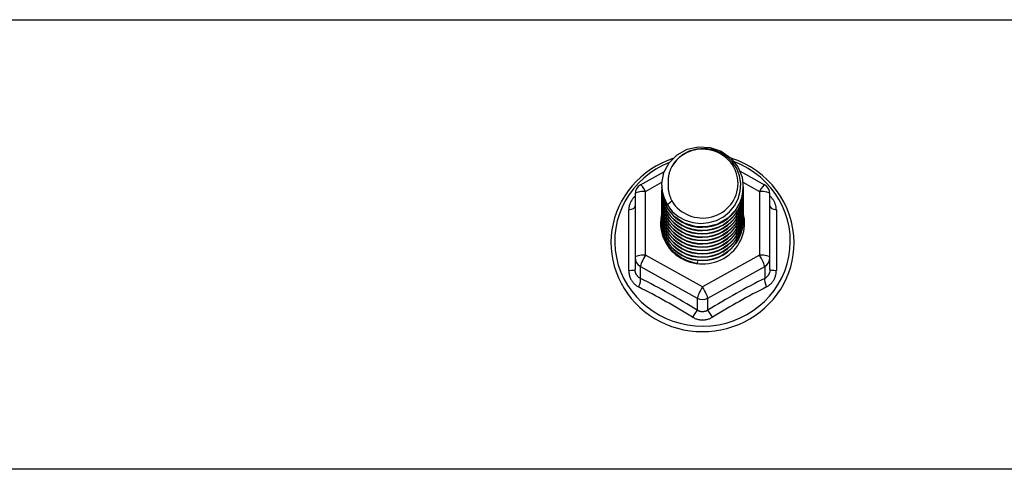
# Model space of a CAD drawing. Header units: inches. Extents: x 32 to 80, y 15.9 to 42.2.
# Tile 24 of 59: x 46 to 49.7, y 36.3 to 38. Entities that reach past the tile are written whole.
import ezdxf

# ---------------------------------------------------------------- set-up
doc = ezdxf.new("R2010")
doc.units = ezdxf.units.IN
doc.header["$MEASUREMENT"] = 0
doc.layers.add('Visible Edges(ANSI)', color=7, linetype='Continuous', lineweight=25)
doc.layers.add('Visible Tangent Edges(ANSI)', color=7, linetype='Continuous', lineweight=25)

msp = doc.modelspace()

# ---------------------------------------------------------------- linework, layer by layer
at = {"layer": 'Visible Edges(ANSI)'}
for p, q in [((48.3021, 37.4175), (48.3922, 37.4677)), ((48.6771, 37.4692), (48.7696, 37.4175)), ((48.3823, 37.4158), (48.3823, 37.4162)), ((48.6894, 37.4095), (48.6894, 37.41)), ((48.2819, 37.3831), (48.2819, 37.1435)), ((48.3823, 37.4033), (48.3823, 37.4037)), ((48.3823, 37.3907), (48.3823, 37.3911)), ((48.3823, 37.3782), (48.3823, 37.3786)), ((48.6894, 37.397), (48.6894, 37.3974)), ((48.6894, 37.3845), (48.6894, 37.3849)), ((48.6894, 37.3719), (48.6894, 37.3723)), ((48.7898, 37.1435), (48.7898, 37.3831)), ((48.3823, 37.3657), (48.3823, 37.3661)), ((48.3823, 37.3531), (48.3823, 37.3535)), ((48.3823, 37.3406), (48.3823, 37.341)), ((48.6894, 37.3594), (48.6894, 37.3598)), ((48.6894, 37.3468), (48.6894, 37.3473)), ((48.6894, 37.3343), (48.6894, 37.3347)), ((48.3823, 37.328), (48.3823, 37.3285)), ((48.3823, 37.3155), (48.3823, 37.3159)), ((48.3823, 37.303), (48.3823, 37.3034)), ((48.6894, 37.3218), (48.6894, 37.3222)), ((48.6894, 37.3092), (48.6894, 37.3096)), ((48.3823, 37.2904), (48.3823, 37.2908)), ((48.3823, 37.2779), (48.3823, 37.2783)), ((48.6894, 37.2967), (48.6894, 37.2971)), ((48.6894, 37.2842), (48.6894, 37.2846)), ((48.2819, 37.1435), (48.2819, 37.0987)), ((48.5175, 37.1295), (48.5161, 37.122)), ((48.7898, 37.0987), (48.7898, 37.1435))]:
    msp.add_line(p, q, dxfattribs=at)
at = {"layer": 'Visible Edges(ANSI)', "flags": 128}
for points in [[(48.4032, 37.3425), (48.3868, 37.3811), (48.3825, 37.4225), (48.3906, 37.4635), (48.4104, 37.5006), (48.4404, 37.5307), (48.4781, 37.5514), (48.5206, 37.561), (48.5642, 37.5586), (48.6056, 37.5445), (48.6413, 37.5196), (48.6685, 37.4859), (48.6849, 37.4462), (48.6893, 37.4036), (48.6813, 37.3615), (48.6614, 37.3233), (48.6315, 37.292), (48.5938, 37.2701), (48.5514, 37.2593), (48.5077, 37.2605), (48.4663, 37.2735), (48.4306, 37.2972), (48.4034, 37.3297), (48.3869, 37.3683), (48.3825, 37.4097)], [(48.4219, 37.3178), (48.4446, 37.299), (48.4708, 37.2848), (48.4994, 37.276), (48.5292, 37.2727), (48.5592, 37.2753), (48.5881, 37.2837), (48.6146, 37.2974), (48.6379, 37.3161), (48.6567, 37.339), (48.6703, 37.3651), (48.6782, 37.3933), (48.6799, 37.4226), (48.6753, 37.4514), (48.6647, 37.4788), (48.6484, 37.5034), (48.6271, 37.5241), (48.6019, 37.54), (48.5737, 37.5503), (48.544, 37.5546), (48.5141, 37.5525), (48.4854, 37.5442), (48.4593, 37.5301), (48.4372, 37.5107), (48.42, 37.4871)], [(48.424, 37.5164), (48.4019, 37.5082), (48.3805, 37.4986), (48.3598, 37.4876), (48.34, 37.4753), (48.321, 37.4617), (48.303, 37.4468), (48.2862, 37.4308), (48.2704, 37.4137), (48.256, 37.3956), (48.2428, 37.3765), (48.231, 37.3567), (48.2206, 37.336), (48.2117, 37.3148), (48.2044, 37.293), (48.1986, 37.2707), (48.1943, 37.2481), (48.1917, 37.2253), (48.1907, 37.2023), (48.1914, 37.1794), (48.1936, 37.1565), (48.1975, 37.1339), (48.203, 37.1115), (48.21, 37.0896), (48.2185, 37.0682), (48.2286, 37.0474), (48.2401, 37.0274), (48.2529, 37.0081), (48.2671, 36.9898), (48.2826, 36.9725), (48.2992, 36.9562), (48.317, 36.9411), (48.3357, 36.9272), (48.3554, 36.9146), (48.3759, 36.9033), (48.3972, 36.8934), (48.4191, 36.8849), (48.4415, 36.8779), (48.4644, 36.8724), (48.4876, 36.8685), (48.511, 36.866), (48.5346, 36.8652), (48.5581, 36.8659), (48.5816, 36.8681), (48.6048, 36.8719), (48.6278, 36.8772), (48.6503, 36.8841), (48.6722, 36.8924), (48.6936, 36.9021), (48.7142, 36.9133), (48.7339, 36.9257), (48.7528, 36.9395), (48.7707, 36.9545), (48.7874, 36.9706), (48.803, 36.9879), (48.8173, 37.0061), (48.8304, 37.0252), (48.842, 37.0452), (48.8522, 37.0659), (48.8609, 37.0872), (48.8681, 37.1091), (48.8738, 37.1314), (48.8778, 37.154), (48.8802, 37.1769), (48.881, 37.1998)], [(48.42, 37.4871), (48.4188, 37.4846), (48.4176, 37.4821), (48.4164, 37.4795), (48.4153, 37.4769), (48.4142, 37.4743), (48.4133, 37.4717), (48.4123, 37.469), (48.4115, 37.4663), (48.4107, 37.4636), (48.4099, 37.4609), (48.4092, 37.4582), (48.4086, 37.4554), (48.4081, 37.4527), (48.4076, 37.4499), (48.4071, 37.4472), (48.4068, 37.4444), (48.4065, 37.4416), (48.4062, 37.4388), (48.4061, 37.436), (48.4059, 37.4332), (48.4059, 37.4304), (48.4059, 37.4276), (48.406, 37.4248), (48.4062, 37.422)], [(48.881, 37.1998), (48.88, 37.2261), (48.8768, 37.2522), (48.8715, 37.278), (48.8641, 37.3033), (48.8547, 37.3279), (48.8434, 37.3518), (48.8301, 37.3747), (48.8151, 37.3966), (48.7983, 37.4172), (48.78, 37.4364), (48.7601, 37.4542), (48.7389, 37.4705), (48.7164, 37.485), (48.6928, 37.4978), (48.6683, 37.5088), (48.643, 37.5179)], [(48.3823, 37.4158), (48.3824, 37.4113), (48.3826, 37.4069), (48.383, 37.4024), (48.3835, 37.3979), (48.3841, 37.3935), (48.3849, 37.3891), (48.3858, 37.3847), (48.3869, 37.3803), (48.3881, 37.376), (48.3895, 37.3717), (48.3909, 37.3675), (48.3926, 37.3633), (48.3943, 37.3591), (48.3962, 37.355), (48.3982, 37.351), (48.4004, 37.347), (48.4026, 37.3431), (48.405, 37.3393), (48.4075, 37.3355), (48.4102, 37.3318), (48.4129, 37.3282), (48.4158, 37.3246), (48.4188, 37.3212), (48.4219, 37.3178)], [(48.3823, 37.4033), (48.3837, 37.3842), (48.3876, 37.3654), (48.394, 37.3472), (48.4029, 37.3301), (48.4141, 37.3142), (48.4273, 37.2998), (48.4424, 37.2873), (48.4591, 37.2768), (48.4771, 37.2684), (48.4961, 37.2625), (48.5158, 37.2589), (48.5359, 37.2579), (48.5559, 37.2595), (48.5756, 37.2635), (48.5946, 37.27), (48.6127, 37.2789), (48.6294, 37.2899), (48.6445, 37.303), (48.6577, 37.3178), (48.6689, 37.3343), (48.6777, 37.3519), (48.6842, 37.3706), (48.6881, 37.3899), (48.6894, 37.4095)], [(48.4062, 37.422), (48.406, 37.4192), (48.406, 37.4164), (48.4059, 37.4136), (48.406, 37.4107), (48.4061, 37.4079), (48.4063, 37.4052), (48.4066, 37.4024), (48.4069, 37.3996), (48.4073, 37.3968), (48.4077, 37.394), (48.4082, 37.3913), (48.4088, 37.3885), (48.4094, 37.3858), (48.4101, 37.3831), (48.4109, 37.3804), (48.4117, 37.3777), (48.4126, 37.375), (48.4135, 37.3723), (48.4145, 37.3697), (48.4156, 37.3671), (48.4167, 37.3645), (48.4179, 37.3619), (48.4191, 37.3594), (48.4204, 37.3569)], [(48.3823, 37.3907), (48.3837, 37.3716), (48.3876, 37.3528), (48.394, 37.3347), (48.4029, 37.3175), (48.4141, 37.3017), (48.4273, 37.2873), (48.4424, 37.2748), (48.4591, 37.2642), (48.4771, 37.2559), (48.4961, 37.2499), (48.5158, 37.2464), (48.5359, 37.2454), (48.5559, 37.2469), (48.5756, 37.251), (48.5946, 37.2575), (48.6127, 37.2663), (48.6294, 37.2774), (48.6445, 37.2904), (48.6577, 37.3053), (48.6689, 37.3217), (48.6777, 37.3394), (48.6842, 37.3581), (48.6881, 37.3774), (48.6894, 37.397)], [(48.3823, 37.3782), (48.3837, 37.3591), (48.3876, 37.3403), (48.394, 37.3222), (48.4029, 37.305), (48.4141, 37.2891), (48.4273, 37.2748), (48.4424, 37.2622), (48.4591, 37.2517), (48.4771, 37.2434), (48.4961, 37.2374), (48.5158, 37.2339), (48.5359, 37.2329), (48.5559, 37.2344), (48.5756, 37.2384), (48.5946, 37.2449), (48.6127, 37.2538), (48.6294, 37.2648), (48.6445, 37.2779), (48.6577, 37.2928), (48.6689, 37.3092), (48.6777, 37.3269), (48.6842, 37.3455), (48.6881, 37.3648), (48.6894, 37.3845)], [(48.3823, 37.3657), (48.3837, 37.3465), (48.3876, 37.3277), (48.394, 37.3096), (48.4029, 37.2925), (48.4141, 37.2766), (48.4273, 37.2622), (48.4424, 37.2497), (48.4591, 37.2392), (48.4771, 37.2308), (48.4961, 37.2249), (48.5158, 37.2213), (48.5359, 37.2203), (48.5559, 37.2218), (48.5756, 37.2259), (48.5946, 37.2324), (48.6127, 37.2413), (48.6294, 37.2523), (48.6445, 37.2654), (48.6577, 37.2802), (48.6689, 37.2966), (48.6777, 37.3143), (48.6842, 37.333), (48.6881, 37.3523), (48.6894, 37.3719)], [(48.6893, 37.4035), (48.6888, 37.3833), (48.6854, 37.3634), (48.6794, 37.344), (48.6709, 37.3256), (48.6598, 37.3085), (48.6466, 37.293), (48.6314, 37.2793), (48.6144, 37.2677), (48.596, 37.2585), (48.5766, 37.2516), (48.5564, 37.2474), (48.5358, 37.2458), (48.5152, 37.2469), (48.4951, 37.2506), (48.4756, 37.2569), (48.4572, 37.2657), (48.4403, 37.2767), (48.4251, 37.2899), (48.4118, 37.3049), (48.4008, 37.3215), (48.3923, 37.3394), (48.3863, 37.3582), (48.383, 37.3776), (48.3825, 37.3972)], [(48.6893, 37.3909), (48.6888, 37.3708), (48.6854, 37.3508), (48.6794, 37.3315), (48.6709, 37.3131), (48.6598, 37.296), (48.6466, 37.2805), (48.6314, 37.2668), (48.6144, 37.2552), (48.596, 37.2459), (48.5766, 37.2391), (48.5564, 37.2349), (48.5358, 37.2333), (48.5152, 37.2343), (48.4951, 37.2381), (48.4756, 37.2444), (48.4572, 37.2531), (48.4403, 37.2642), (48.4251, 37.2774), (48.4118, 37.2924), (48.4008, 37.309), (48.3923, 37.3268), (48.3863, 37.3456), (48.383, 37.365), (48.3825, 37.3847)], [(48.6893, 37.3784), (48.6888, 37.3582), (48.6854, 37.3383), (48.6794, 37.3189), (48.6709, 37.3006), (48.6598, 37.2835), (48.6466, 37.2679), (48.6314, 37.2543), (48.6144, 37.2427), (48.596, 37.2334), (48.5766, 37.2266), (48.5564, 37.2223), (48.5358, 37.2207), (48.5152, 37.2218), (48.4951, 37.2255), (48.4756, 37.2318), (48.4572, 37.2406), (48.4403, 37.2517), (48.4251, 37.2648), (48.4118, 37.2798), (48.4008, 37.2964), (48.3923, 37.3143), (48.3863, 37.3331), (48.383, 37.3525), (48.3825, 37.3721)], [(48.3823, 37.3531), (48.3837, 37.334), (48.3876, 37.3152), (48.394, 37.2971), (48.4029, 37.2799), (48.4141, 37.264), (48.4273, 37.2497), (48.4424, 37.2372), (48.4591, 37.2266), (48.4771, 37.2183), (48.4961, 37.2123), (48.5158, 37.2088), (48.5359, 37.2078), (48.5559, 37.2093), (48.5756, 37.2134), (48.5946, 37.2199), (48.6127, 37.2287), (48.6294, 37.2398), (48.6445, 37.2528), (48.6577, 37.2677), (48.6689, 37.2841), (48.6777, 37.3018), (48.6842, 37.3204), (48.6881, 37.3397), (48.6894, 37.3594)], [(48.3823, 37.3406), (48.3837, 37.3215), (48.3876, 37.3027), (48.394, 37.2845), (48.4029, 37.2674), (48.4141, 37.2515), (48.4273, 37.2372), (48.4424, 37.2246), (48.4591, 37.2141), (48.4771, 37.2058), (48.4961, 37.1998), (48.5158, 37.1962), (48.5359, 37.1952), (48.5559, 37.1968), (48.5756, 37.2008), (48.5946, 37.2073), (48.6127, 37.2162), (48.6294, 37.2272), (48.6445, 37.2403), (48.6577, 37.2552), (48.6689, 37.2716), (48.6777, 37.2892), (48.6842, 37.3079), (48.6881, 37.3272), (48.6894, 37.3468)], [(48.6893, 37.3659), (48.6888, 37.3457), (48.6854, 37.3257), (48.6794, 37.3064), (48.6709, 37.288), (48.6598, 37.2709), (48.6466, 37.2554), (48.6314, 37.2417), (48.6144, 37.2301), (48.596, 37.2208), (48.5766, 37.214), (48.5564, 37.2098), (48.5358, 37.2082), (48.5152, 37.2093), (48.4951, 37.213), (48.4756, 37.2193), (48.4572, 37.2281), (48.4403, 37.2391), (48.4251, 37.2523), (48.4118, 37.2673), (48.4008, 37.2839), (48.3923, 37.3017), (48.3863, 37.3205), (48.383, 37.3399), (48.3825, 37.3596)], [(48.6893, 37.3533), (48.6888, 37.3331), (48.6854, 37.3132), (48.6794, 37.2939), (48.6709, 37.2755), (48.6598, 37.2584), (48.6466, 37.2428), (48.6314, 37.2292), (48.6144, 37.2176), (48.596, 37.2083), (48.5766, 37.2015), (48.5564, 37.1972), (48.5358, 37.1956), (48.5152, 37.1967), (48.4951, 37.2005), (48.4756, 37.2068), (48.4572, 37.2155), (48.4403, 37.2266), (48.4251, 37.2398), (48.4118, 37.2548), (48.4008, 37.2713), (48.3923, 37.2892), (48.3863, 37.308), (48.383, 37.3274), (48.3825, 37.3471)], [(48.6893, 37.3408), (48.6888, 37.3206), (48.6854, 37.3007), (48.6794, 37.2813), (48.6709, 37.2629), (48.6598, 37.2458), (48.6466, 37.2303), (48.6314, 37.2166), (48.6144, 37.2051), (48.596, 37.1958), (48.5766, 37.1889), (48.5564, 37.1847), (48.5358, 37.1831), (48.5152, 37.1842), (48.4951, 37.1879), (48.4756, 37.1942), (48.4572, 37.203), (48.4403, 37.2141), (48.4251, 37.2272), (48.4118, 37.2422), (48.4008, 37.2588), (48.3923, 37.2767), (48.3863, 37.2955), (48.383, 37.3149), (48.3825, 37.3345)], [(48.4204, 37.3569), (48.4197, 37.3563), (48.419, 37.3557), (48.4182, 37.3551), (48.4175, 37.3545), (48.4168, 37.3539), (48.4161, 37.3533), (48.4154, 37.3527), (48.4147, 37.3521), (48.414, 37.3515), (48.4132, 37.3509), (48.4125, 37.3503), (48.4118, 37.3497), (48.4111, 37.3491), (48.4104, 37.3485), (48.4097, 37.3479), (48.409, 37.3473), (48.4082, 37.3467), (48.4075, 37.3461), (48.4068, 37.3455), (48.4061, 37.3449), (48.4054, 37.3443), (48.4047, 37.3437), (48.404, 37.3431), (48.4032, 37.3425)], [(48.3823, 37.328), (48.3837, 37.3089), (48.3876, 37.2901), (48.394, 37.272), (48.4029, 37.2548), (48.4141, 37.239), (48.4273, 37.2246), (48.4424, 37.2121), (48.4591, 37.2015), (48.4771, 37.1932), (48.4961, 37.1872), (48.5158, 37.1837), (48.5359, 37.1827), (48.5559, 37.1842), (48.5756, 37.1883), (48.5946, 37.1948), (48.6127, 37.2036), (48.6294, 37.2147), (48.6445, 37.2278), (48.6577, 37.2426), (48.6689, 37.259), (48.6777, 37.2767), (48.6842, 37.2954), (48.6881, 37.3147), (48.6894, 37.3343)], [(48.3823, 37.3155), (48.3837, 37.2964), (48.3876, 37.2776), (48.394, 37.2595), (48.4029, 37.2423), (48.4141, 37.2264), (48.4273, 37.2121), (48.4424, 37.1995), (48.4591, 37.189), (48.4771, 37.1807), (48.4961, 37.1747), (48.5158, 37.1712), (48.5359, 37.1702), (48.5559, 37.1717), (48.5756, 37.1757), (48.5946, 37.1822), (48.6127, 37.1911), (48.6294, 37.2021), (48.6445, 37.2152), (48.6577, 37.2301), (48.6689, 37.2465), (48.6777, 37.2642), (48.6842, 37.2828), (48.6881, 37.3021), (48.6894, 37.3218)], [(48.3823, 37.303), (48.3837, 37.2838), (48.3876, 37.2651), (48.394, 37.2469), (48.4029, 37.2298), (48.4141, 37.2139), (48.4273, 37.1995), (48.4424, 37.187), (48.4591, 37.1765), (48.4771, 37.1681), (48.4961, 37.1622), (48.5158, 37.1586), (48.5359, 37.1576), (48.5559, 37.1592), (48.5756, 37.1632), (48.5946, 37.1697), (48.6127, 37.1786), (48.6294, 37.1896), (48.6445, 37.2027), (48.6577, 37.2175), (48.6689, 37.2339), (48.6777, 37.2516), (48.6842, 37.2703), (48.6881, 37.2896), (48.6894, 37.3092)], [(48.6893, 37.3282), (48.6888, 37.3081), (48.6854, 37.2881), (48.6794, 37.2688), (48.6709, 37.2504), (48.6598, 37.2333), (48.6466, 37.2178), (48.6314, 37.2041), (48.6144, 37.1925), (48.596, 37.1832), (48.5766, 37.1764), (48.5564, 37.1722), (48.5358, 37.1706), (48.5152, 37.1716), (48.4951, 37.1754), (48.4756, 37.1817), (48.4572, 37.1905), (48.4403, 37.2015), (48.4251, 37.2147), (48.4118, 37.2297), (48.4008, 37.2463), (48.3923, 37.2641), (48.3863, 37.2829), (48.383, 37.3023), (48.3825, 37.322)], [(48.6893, 37.3157), (48.6888, 37.2955), (48.6854, 37.2756), (48.6794, 37.2563), (48.6709, 37.2379), (48.6598, 37.2208), (48.6466, 37.2052), (48.6314, 37.1916), (48.6144, 37.18), (48.596, 37.1707), (48.5766, 37.1639), (48.5564, 37.1596), (48.5358, 37.158), (48.5152, 37.1591), (48.4951, 37.1628), (48.4756, 37.1691), (48.4572, 37.1779), (48.4403, 37.189), (48.4251, 37.2021), (48.4118, 37.2171), (48.4008, 37.2337), (48.3923, 37.2516), (48.3863, 37.2704), (48.383, 37.2898), (48.3825, 37.3094)], [(48.6893, 37.3032), (48.6888, 37.283), (48.6854, 37.263), (48.6794, 37.2437), (48.6709, 37.2253), (48.6598, 37.2082), (48.6466, 37.1927), (48.6314, 37.179), (48.6144, 37.1674), (48.596, 37.1582), (48.5766, 37.1513), (48.5564, 37.1471), (48.5358, 37.1455), (48.5152, 37.1466), (48.4951, 37.1503), (48.4756, 37.1566), (48.4572, 37.1654), (48.4403, 37.1764), (48.4251, 37.1896), (48.4118, 37.2046), (48.4008, 37.2212), (48.3923, 37.239), (48.3863, 37.2578), (48.383, 37.2772), (48.3825, 37.2969)], [(48.3823, 37.2904), (48.3837, 37.2713), (48.3876, 37.2525), (48.394, 37.2344), (48.4029, 37.2172), (48.4141, 37.2013), (48.4273, 37.187), (48.4424, 37.1745), (48.4591, 37.1639), (48.4771, 37.1556), (48.4961, 37.1496), (48.5158, 37.1461), (48.5359, 37.1451), (48.5559, 37.1466), (48.5756, 37.1507), (48.5946, 37.1572), (48.6127, 37.166), (48.6294, 37.1771), (48.6445, 37.1901), (48.6577, 37.205), (48.6689, 37.2214), (48.6777, 37.2391), (48.6842, 37.2577), (48.6881, 37.2771), (48.6894, 37.2967)], [(48.3823, 37.2779), (48.3837, 37.2588), (48.3876, 37.24), (48.394, 37.2218), (48.4029, 37.2047), (48.4141, 37.1888), (48.4273, 37.1745), (48.4424, 37.1619), (48.4591, 37.1514), (48.4771, 37.1431), (48.4961, 37.1371), (48.5158, 37.1336), (48.5359, 37.1325), (48.5559, 37.1341), (48.5756, 37.1381), (48.5946, 37.1446), (48.6127, 37.1535), (48.6294, 37.1645), (48.6445, 37.1776), (48.6577, 37.1925), (48.6689, 37.2089), (48.6777, 37.2266), (48.6842, 37.2452), (48.6881, 37.2645), (48.6894, 37.2842)], [(48.6893, 37.2906), (48.6888, 37.2704), (48.6854, 37.2505), (48.6794, 37.2312), (48.6709, 37.2128), (48.6598, 37.1957), (48.6466, 37.1802), (48.6314, 37.1665), (48.6144, 37.1549), (48.596, 37.1456), (48.5766, 37.1388), (48.5564, 37.1345), (48.5358, 37.133), (48.5152, 37.134), (48.4951, 37.1378), (48.4756, 37.1441), (48.4572, 37.1528), (48.4403, 37.1639), (48.4251, 37.1771), (48.4118, 37.1921), (48.4008, 37.2086), (48.3923, 37.2265), (48.3863, 37.2453), (48.383, 37.2647), (48.3825, 37.2844)], [(48.6893, 37.2781), (48.6893, 37.278), (48.6893, 37.2779), (48.6893, 37.2778), (48.6893, 37.2777), (48.6893, 37.2776), (48.6893, 37.2775), (48.6893, 37.2774), (48.6893, 37.2773), (48.6893, 37.2772), (48.6893, 37.2771), (48.6893, 37.2771), (48.6893, 37.277), (48.6893, 37.2769), (48.6894, 37.2768), (48.6894, 37.2767), (48.6894, 37.2766), (48.6894, 37.2765), (48.6894, 37.2764), (48.6894, 37.2763), (48.6894, 37.2762), (48.6894, 37.2761), (48.6894, 37.276), (48.6894, 37.2759), (48.6894, 37.2758)], [(48.5161, 37.122), (48.5079, 37.1234), (48.4998, 37.1252), (48.4917, 37.1274), (48.4839, 37.13), (48.4762, 37.133), (48.4686, 37.1364), (48.4613, 37.1402), (48.4541, 37.1444), (48.4472, 37.149), (48.4406, 37.1539), (48.4343, 37.1591), (48.4283, 37.1646), (48.4226, 37.1705), (48.4172, 37.1766), (48.4122, 37.183), (48.4076, 37.1897), (48.4033, 37.1966), (48.3995, 37.2037), (48.396, 37.211), (48.393, 37.2185), (48.3904, 37.2261), (48.3882, 37.2339), (48.3865, 37.2417), (48.3852, 37.2496)]]:
    msp.add_lwpolyline(points, dxfattribs=at)
at = {"layer": 'Visible Edges(ANSI)'}
for centre, start, end in [((48.3213, 37.3831), 119.1745, 180), ((48.7505, 37.3831), 0, 60.8255)]:
    msp.add_arc(centre, 0.0394, start, end, dxfattribs=at)
for centre, major_axis, start_param, end_param in [((48.5359, 37.4223), (0.1339, 0), 3.671471, 8.899926), ((48.5359, 37.4173), (0.1535, 0), 3.669461, 3.875388), ((48.5359, 37.2733), (-0.1585, 0), 6.031816, 9.674875)]:
    msp.add_ellipse(centre, major_axis=major_axis, ratio=0.966998, start_param=start_param, end_param=end_param, dxfattribs=at)
at = {"layer": 'Visible Tangent Edges(ANSI)'}
for p, q in [((42.5359, 38.0392), (78.5359, 38.0392)), ((48.3213, 37.3931), (48.3828, 37.4274)), ((48.6883, 37.4278), (48.7505, 37.3931)), ((48.3213, 37.1535), (48.3213, 37.3931)), ((48.7505, 37.3931), (48.7505, 37.1535)), ((48.2577, 37.0958), (48.2577, 37.323)), ((48.8141, 37.323), (48.8141, 37.0958)), ((48.5359, 37.0337), (48.3213, 37.1535)), ((48.7505, 37.1535), (48.5359, 37.0337)), ((48.3016, 37.1105), (48.5162, 36.9907)), ((48.3016, 37.0657), (48.3016, 37.1105)), ((48.5556, 36.9907), (48.7701, 37.1105)), ((48.7701, 37.1105), (48.7701, 37.0657)), ((48.5162, 36.9907), (48.5162, 36.9459)), ((48.5556, 36.9459), (48.5556, 36.9907)), ((78.5359, 36.347), (42.5359, 36.347))]:
    msp.add_line(p, q, dxfattribs=at)
at = {"layer": 'Visible Tangent Edges(ANSI)', "flags": 128}
for points in [[(48.2819, 37.3756), (48.2801, 37.3738), (48.2783, 37.372), (48.2765, 37.3701), (48.2748, 37.3682), (48.2732, 37.3662), (48.2717, 37.3641), (48.2702, 37.362), (48.2688, 37.3599), (48.2675, 37.3578), (48.2662, 37.3556), (48.2651, 37.3533), (48.264, 37.3511), (48.263, 37.3488), (48.2621, 37.3465), (48.2613, 37.3442), (48.2605, 37.3419), (48.2599, 37.3395), (48.2593, 37.3372), (48.2588, 37.3348), (48.2584, 37.3324), (48.2581, 37.33), (48.2579, 37.3277), (48.2578, 37.3253), (48.2577, 37.323)], [(48.8141, 37.323), (48.814, 37.3253), (48.8139, 37.3277), (48.8137, 37.33), (48.8133, 37.3324), (48.813, 37.3348), (48.8125, 37.3372), (48.8119, 37.3395), (48.8112, 37.3419), (48.8105, 37.3442), (48.8097, 37.3465), (48.8088, 37.3488), (48.8078, 37.3511), (48.8067, 37.3533), (48.8055, 37.3556), (48.8043, 37.3578), (48.803, 37.3599), (48.8016, 37.362), (48.8001, 37.3641), (48.7985, 37.3662), (48.7969, 37.3682), (48.7953, 37.3701), (48.7935, 37.372), (48.7917, 37.3738), (48.7898, 37.3756)], [(48.2577, 37.0958), (48.2578, 37.0925), (48.258, 37.0892), (48.2583, 37.086), (48.2588, 37.0828), (48.2595, 37.0796), (48.2603, 37.0764), (48.2612, 37.0733), (48.2622, 37.0703), (48.2634, 37.0673), (48.2647, 37.0644), (48.2662, 37.0615), (48.2677, 37.0587), (48.2694, 37.056), (48.2713, 37.0534), (48.2732, 37.0509), (48.2752, 37.0485), (48.2774, 37.0462), (48.2797, 37.044), (48.282, 37.0419), (48.2845, 37.0399), (48.287, 37.038), (48.2896, 37.0363), (48.2923, 37.0347), (48.2951, 37.0332)], [(48.3016, 37.0657), (48.3002, 37.0664), (48.2988, 37.0672), (48.2974, 37.068), (48.2961, 37.069), (48.2948, 37.07), (48.2935, 37.071), (48.2923, 37.0721), (48.2912, 37.0733), (48.2901, 37.0746), (48.2891, 37.0759), (48.2881, 37.0773), (48.2872, 37.0787), (48.2864, 37.0801), (48.2856, 37.0817), (48.2849, 37.0832), (48.2843, 37.0848), (48.2838, 37.0865), (48.2833, 37.0881), (48.2829, 37.0898), (48.2825, 37.0916), (48.2823, 37.0933), (48.2821, 37.0951), (48.282, 37.0969), (48.2819, 37.0987)], [(48.7898, 37.0987), (48.7898, 37.0969), (48.7897, 37.0951), (48.7895, 37.0933), (48.7892, 37.0916), (48.7889, 37.0898), (48.7885, 37.0881), (48.788, 37.0865), (48.7875, 37.0848), (48.7868, 37.0832), (48.7861, 37.0817), (48.7854, 37.0801), (48.7845, 37.0787), (48.7836, 37.0773), (48.7827, 37.0759), (48.7817, 37.0746), (48.7806, 37.0733), (48.7794, 37.0721), (48.7783, 37.071), (48.777, 37.07), (48.7757, 37.069), (48.7744, 37.068), (48.773, 37.0672), (48.7716, 37.0664), (48.7701, 37.0657)], [(48.7767, 37.0332), (48.7795, 37.0347), (48.7821, 37.0363), (48.7848, 37.038), (48.7873, 37.0399), (48.7897, 37.0419), (48.7921, 37.044), (48.7944, 37.0462), (48.7965, 37.0485), (48.7986, 37.0509), (48.8005, 37.0534), (48.8023, 37.056), (48.804, 37.0587), (48.8056, 37.0615), (48.8071, 37.0644), (48.8084, 37.0673), (48.8096, 37.0703), (48.8106, 37.0733), (48.8115, 37.0764), (48.8123, 37.0796), (48.8129, 37.0828), (48.8134, 37.086), (48.8138, 37.0892), (48.814, 37.0925), (48.8141, 37.0958)], [(48.5556, 36.9459), (48.5541, 36.945), (48.5526, 36.9441), (48.551, 36.9433), (48.5494, 36.9426), (48.5478, 36.942), (48.5461, 36.9414), (48.5445, 36.9409), (48.5428, 36.9406), (48.5411, 36.9403), (48.5394, 36.94), (48.5376, 36.9399), (48.5359, 36.9399), (48.5342, 36.9399), (48.5325, 36.94), (48.5307, 36.9402), (48.529, 36.9405), (48.5273, 36.9409), (48.5257, 36.9414), (48.524, 36.942), (48.5224, 36.9426), (48.5208, 36.9433), (48.5192, 36.9441), (48.5177, 36.945), (48.5162, 36.9459)], [(48.4985, 36.9196), (48.5014, 36.918), (48.5043, 36.9165), (48.5072, 36.9151), (48.5103, 36.9138), (48.5134, 36.9127), (48.5165, 36.9117), (48.5197, 36.9109), (48.5229, 36.9102), (48.5261, 36.9097), (48.5294, 36.9093), (48.5326, 36.9091), (48.5359, 36.909), (48.5392, 36.9091), (48.5425, 36.9093), (48.5457, 36.9097), (48.5489, 36.9102), (48.5521, 36.9109), (48.5553, 36.9117), (48.5584, 36.9127), (48.5615, 36.9138), (48.5645, 36.9151), (48.5675, 36.9165), (48.5704, 36.918), (48.5732, 36.9196)]]:
    msp.add_lwpolyline(points, dxfattribs=at)
at = {"layer": 'Visible Tangent Edges(ANSI)'}
for centre, major_axis, ratio, start_param, end_param in [((48.5359, 37.2058), (0.3308, 0), 0.966998, 1.955468, 7.482801), ((48.3213, 37.3831), (-0.0192, 0.0344), 0.127392, 4.936728, 6.283185), ((48.7505, 37.3831), (0.0192, 0.0344), 0.127392, 0, 1.346458), ((48.3213, 37.3831), (-0.0394, 0), 0.254784, 4.712389, 6.283185), ((48.7505, 37.3831), (0.0394, 0), 0.254784, 0, 1.570796), ((48.2426, 37.3383), (0.0394, 0), 0.420933, 5.107073, 6.283185), ((48.8292, 37.3383), (-0.0394, 0), 0.420933, 0, 1.176113), ((48.3213, 37.1435), (-0.0394, 0), 0.254784, 4.712389, 6.283185), ((48.3213, 37.1435), (-0.0192, -0.0344), 0.127392, 4.48805, 6.058847), ((48.7505, 37.1435), (0.0394, 0), 0.254784, 0, 1.570796), ((48.7505, 37.1435), (0.0192, -0.0344), 0.127392, 0.224339, 1.795135), ((48.3213, 37.1435), (-0.0394, 0), 0.966998, 0, 1.047198), ((48.7505, 37.1435), (0.0394, 0), 0.966998, 5.235988, 6.283185), ((48.2426, 37.0987), (0.0394, 0), 0.080687, 5.107073, 6.283185), ((48.8292, 37.0987), (-0.0394, 0), 0.080687, 0, 1.176113), ((48.2819, 37.0327), (0.0178, 0.0351), 0.295528, 4.874003, 6.050115), ((48.4089, 36.8292), (-0.6046, 0.361), 0.220649, 4.666525, 5.020223), ((48.6629, 36.8292), (-0.6046, -0.361), 0.220649, 4.404555, 4.758253), ((48.7898, 37.0327), (-0.0178, 0.0351), 0.295528, 0.23307, 1.409183), ((48.3968, 36.8089), (0.5734, -0.3423), 0.220649, 1.524932, 1.878631), ((48.5359, 37.0237), (-0.0192, -0.0344), 0.127392, 4.48805, 6.058847), ((48.5359, 37.0237), (0.0192, -0.0344), 0.127392, 0.224339, 1.795135), ((48.675, 36.8089), (0.5734, 0.3423), 0.220649, 1.262962, 1.61666), ((48.5359, 37.0237), (0.0394, 0), 0.966998, 4.18879, 5.235988), ((48.4965, 36.913), (0.0205, 0.0336), 0.044718, 0.222707, 1.398819), ((48.5753, 36.913), (-0.0205, 0.0336), 0.044718, 4.884366, 6.060479)]:
    msp.add_ellipse(centre, major_axis=major_axis, ratio=ratio, start_param=start_param, end_param=end_param, dxfattribs=at)

doc.saveas('drawing.dxf')
